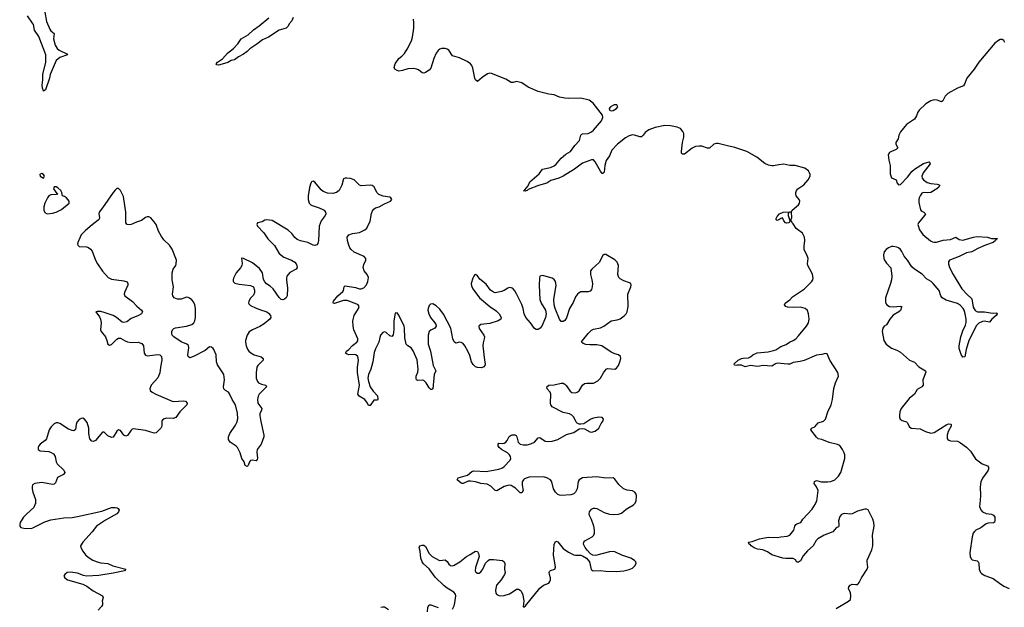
# Model space of a CAD drawing. Header units: inches. Extents: x 1843750 to 1959452, y 907112 to 1016326.
# Tile 82 of 137: x 1904482 to 1915515, y 998841 to 1005425. Entities that reach past the tile are written whole.
import ezdxf

# ---------------------------------------------------------------- set-up
doc = ezdxf.new("R2010")
doc.units = ezdxf.units.IN
doc.header["$MEASUREMENT"] = 0
for name, color, linetype in [('B9000', 7, 'Continuous'), ('B9010', 7, 'Continuous'), ('B9909', 7, 'Continuous'), ('B9919', 7, 'Continuous')]:
    doc.layers.add(name, color=color, linetype=linetype)

msp = doc.modelspace()

# ---------------------------------------------------------------- linework, layer by layer
at = {"layer": 'B9000', "color": 6}
for points, elevation in [([(1904765, 1005510), (1904784, 1005404), (1904818, 1005318), (1904830, 1005302), (1904869, 1005270), (1904862, 1005210), (1904880, 1005140), (1904903, 1005103), (1904923, 1005083), (1905010, 1005041), (1905018, 1005030), (1904930, 1005001), (1904891, 1004969), (1904823, 1004810), (1904815, 1004770), (1904770, 1004638), (1904750, 1004625), (1904747, 1004627), (1904736, 1004656), (1904733, 1004690), (1904742, 1004750), (1904743, 1004810), (1904776, 1004950), (1904774, 1005030), (1904697, 1005237), (1904648, 1005308), (1904635, 1005370), (1904627, 1005387), (1904569, 1005470)], 400), ([(1907547, 1005450), (1907530, 1005411), (1907502, 1005378), (1907489, 1005351), (1907468, 1005332), (1907390, 1005307), (1907270, 1005231), (1907201, 1005199), (1907138, 1005150), (1907060, 1005100), (1907030, 1005069), (1906990, 1005040), (1906932, 1005008), (1906890, 1004974), (1906850, 1004966), (1906813, 1004947), (1906750, 1004927), (1906710, 1004917), (1906690, 1004919), (1906685, 1004930), (1906699, 1004950), (1906755, 1004985), (1906810, 1005050), (1906877, 1005103), (1906927, 1005153), (1906963, 1005210), (1907043, 1005257), (1907100, 1005310), (1907164, 1005356), (1907274, 1005446)], 400), ([(1910000, 1004721), (1909990, 1004722), (1909930, 1004757), (1909770, 1004823), (1909750, 1004826), (1909723, 1004817), (1909663, 1004777), (1909610, 1004733), (1909590, 1004750), (1909580, 1004770), (1909561, 1004881), (1909550, 1004910), (1909534, 1004930), (1909496, 1004956), (1909410, 1004996), (1909330, 1005022), (1909290, 1005083), (1909270, 1005096), (1909250, 1005102), (1909210, 1005102), (1909190, 1005096), (1909170, 1005080), (1909148, 1005050), (1909122, 1004990), (1909090, 1004883), (1909070, 1004858), (1909030, 1004832), (1909010, 1004826), (1908990, 1004829), (1908950, 1004863), (1908930, 1004872), (1908897, 1004877), (1908830, 1004874), (1908770, 1004856), (1908730, 1004850), (1908710, 1004854), (1908684, 1004870), (1908677, 1004890), (1908688, 1004930), (1908730, 1004990), (1908765, 1005015), (1908794, 1005046), (1908825, 1005095), (1908872, 1005188), (1908884, 1005230), (1908900, 1005330), (1908900, 1005390), (1908895, 1005430)], 400), ([(1910000, 1002416), (1909990, 1002422), (1909970, 1002425), (1909950, 1002418), (1909910, 1002390), (1909881, 1002379), (1909830, 1002367), (1909810, 1002366), (1909790, 1002373), (1909756, 1002396), (1909710, 1002460), (1909639, 1002519), (1909610, 1002556), (1909590, 1002569), (1909579, 1002561), (1909570, 1002553), (1909559, 1002530), (1909542, 1002470), (1909544, 1002444), (1909561, 1002410), (1909633, 1002310), (1909750, 1002210), (1909822, 1002162), (1909854, 1002130), (1909877, 1002090), (1909875, 1002070), (1909845, 1002050), (1909750, 1002020), (1909650, 1002010), (1909625, 1001990), (1909630, 1001964), (1909682, 1001890), (1909689, 1001870), (1909688, 1001850), (1909674, 1001806), (1909670, 1001770), (1909689, 1001610), (1909698, 1001570), (1909694, 1001550), (1909683, 1001537), (1909656, 1001524), (1909610, 1001527), (1909590, 1001537), (1909562, 1001562), (1909546, 1001590), (1909524, 1001664), (1909504, 1001710), (1909470, 1001770), (1909450, 1001796), (1909430, 1001808), (1909410, 1001810), (1909370, 1001802), (1909350, 1001816), (1909337, 1001850), (1909312, 1001970), (1909230, 1002126), (1909190, 1002181), (1909150, 1002220), (1909110, 1002242), (1909084, 1002236), (1909070, 1002223), (1909058, 1002190), (1909057, 1002170), (1909065, 1002130), (1909084, 1002090), (1909133, 1002030), (1909143, 1002010), (1909147, 1001990), (1909134, 1001970), (1909090, 1001946), (1909072, 1001930), (1909060, 1001890), (1909060, 1001790), (1909085, 1001710), (1909115, 1001550), (1909144, 1001490), (1909128, 1001450), (1909110, 1001289), (1909099, 1001281), (1909090, 1001281), (1909070, 1001299), (1909036, 1001356), (1909010, 1001382), (1908990, 1001387), (1908944, 1001384), (1908930, 1001390), (1908923, 1001403), (1908925, 1001430), (1908943, 1001477), (1908948, 1001510), (1908934, 1001614), (1908890, 1001713), (1908870, 1001747), (1908830, 1001771), (1908813, 1001790), (1908798, 1001862), (1908795, 1001970), (1908790, 1001990), (1908730, 1002114), (1908710, 1002142), (1908690, 1002136), (1908675, 1002050), (1908674, 1001954), (1908665, 1001895), (1908650, 1001874), (1908630, 1001883), (1908590, 1001920), (1908570, 1001928), (1908550, 1001921), (1908526, 1001890), (1908516, 1001864), (1908505, 1001810), (1908470, 1001738), (1908455, 1001695), (1908440, 1001590), (1908417, 1001510), (1908392, 1001450), (1908384, 1001410), (1908390, 1001370), (1908410, 1001310), (1908443, 1001263), (1908492, 1001210), (1908494, 1001170), (1908490, 1001161), (1908450, 1001161), (1908410, 1001103), (1908390, 1001101), (1908380, 1001130), (1908350, 1001170), (1908285, 1001205), (1908272, 1001230), (1908291, 1001329), (1908268, 1001472), (1908267, 1001530), (1908278, 1001610), (1908270, 1001650), (1908249, 1001669), (1908230, 1001673), (1908170, 1001671), (1908150, 1001677), (1908133, 1001690), (1908144, 1001710), (1908170, 1001730), (1908210, 1001775), (1908260, 1001810), (1908272, 1001828), (1908270, 1001850), (1908226, 1001950), (1908218, 1001990), (1908216, 1002050), (1908231, 1002110), (1908278, 1002190), (1908284, 1002210), (1908275, 1002230), (1908259, 1002239), (1908150, 1002280), (1908110, 1002280), (1908010, 1002246), (1907995, 1002250), (1907995, 1002255), (1907998, 1002270), (1908045, 1002330), (1908101, 1002378), (1908109, 1002390), (1908118, 1002430), (1908130, 1002443), (1908243, 1002423), (1908290, 1002409), (1908310, 1002408), (1908339, 1002421), (1908367, 1002453), (1908383, 1002490), (1908390, 1002536), (1908376, 1002570), (1908343, 1002610), (1908332, 1002650), (1908337, 1002683), (1908359, 1002730), (1908362, 1002750), (1908340, 1002770), (1908230, 1002821), (1908196, 1002850), (1908181, 1002870), (1908165, 1002910), (1908155, 1002950), (1908153, 1002990), (1908170, 1003016), (1908210, 1003028), (1908290, 1003039), (1908350, 1003070), (1908370, 1003090), (1908410, 1003169), (1908425, 1003255), (1908436, 1003284), (1908450, 1003303), (1908470, 1003317), (1908511, 1003330), (1908570, 1003362), (1908638, 1003390), (1908650, 1003410), (1908641, 1003430), (1908630, 1003438), (1908554, 1003446), (1908506, 1003466), (1908482, 1003490), (1908452, 1003552), (1908430, 1003568), (1908410, 1003571), (1908310, 1003562), (1908288, 1003570), (1908230, 1003631), (1908190, 1003646), (1908149, 1003651), (1908129, 1003651), (1908110, 1003641), (1908090, 1003570), (1908061, 1003510), (1908032, 1003490), (1907990, 1003476), (1907930, 1003481), (1907881, 1003501), (1907859, 1003519), (1907790, 1003604), (1907770, 1003615), (1907753, 1003607), (1907745, 1003595), (1907730, 1003545), (1907715, 1003450), (1907714, 1003410), (1907724, 1003370), (1907747, 1003347), (1907838, 1003318), (1907880, 1003300), (1907894, 1003290), (1907908, 1003270), (1907912, 1003250), (1907906, 1003230), (1907861, 1003170), (1907837, 1003110), (1907829, 1002951), (1907821, 1002919), (1907810, 1002903), (1907790, 1002895), (1907770, 1002898), (1907710, 1002929), (1907630, 1002946), (1907590, 1002961), (1907564, 1002984), (1907530, 1003031), (1907490, 1003067), (1907310, 1003174), (1907250, 1003183), (1907230, 1003178), (1907199, 1003161), (1907148, 1003150), (1907140, 1003130), (1907145, 1003110), (1907216, 1003036), (1907264, 1002970), (1907336, 1002896), (1907390, 1002805), (1907443, 1002763), (1907529, 1002729), (1907564, 1002710), (1907580, 1002690), (1907589, 1002670), (1907591, 1002650), (1907580, 1002630), (1907510, 1002591), (1907476, 1002550), (1907470, 1002530), (1907470, 1002510), (1907484, 1002416), (1907478, 1002330), (1907467, 1002310), (1907450, 1002294), (1907430, 1002285), (1907410, 1002291), (1907390, 1002312), (1907322, 1002410), (1907290, 1002438), (1907247, 1002467), (1907227, 1002487), (1907214, 1002514), (1907201, 1002590), (1907170, 1002636), (1907090, 1002699), (1906990, 1002750), (1906968, 1002752), (1906974, 1002694), (1906970, 1002670), (1906957, 1002643), (1906909, 1002590), (1906879, 1002530), (1906874, 1002510), (1906875, 1002490), (1906892, 1002472), (1906940, 1002460), (1907068, 1002448), (1907100, 1002430), (1907114, 1002394), (1907114, 1002370), (1907101, 1002339), (1907070, 1002304), (1907050, 1002272), (1907047, 1002250), (1907050, 1002243), (1907070, 1002222), (1907131, 1002191), (1907190, 1002169), (1907230, 1002161), (1907250, 1002151), (1907270, 1002137), (1907292, 1002110), (1907297, 1002090), (1907283, 1002070), (1907222, 1002018), (1907172, 1001988), (1907089, 1001951), (1907054, 1001926), (1907029, 1001890), (1907012, 1001830), (1907011, 1001810), (1907019, 1001770), (1907034, 1001734), (1907051, 1001710), (1907072, 1001692), (1907110, 1001670), (1907187, 1001647), (1907211, 1001630), (1907209, 1001610), (1907151, 1001550), (1907141, 1001530), (1907133, 1001470), (1907131, 1001410), (1907146, 1001370), (1907158, 1001358), (1907190, 1001341), (1907241, 1001330), (1907247, 1001310), (1907165, 1001230), (1907153, 1001207), (1907147, 1001170), (1907151, 1001130), (1907195, 1001070), (1907193, 1001050), (1907174, 1001010), (1907173, 1000990), (1907183, 1000923), (1907218, 1000770), (1907219, 1000750), (1907189, 1000670), (1907143, 1000610), (1907139, 1000581), (1907147, 1000513), (1907144, 1000496), (1907130, 1000484), (1907090, 1000489), (1907070, 1000486), (1907057, 1000470), (1907042, 1000430), (1907030, 1000419), (1907010, 1000430), (1906998, 1000470), (1906970, 1000510), (1906954, 1000570), (1906922, 1000630), (1906907, 1000647), (1906841, 1000690), (1906822, 1000722), (1906821, 1000750), (1906836, 1000790), (1906900, 1000880), (1906915, 1000910), (1906927, 1000953), (1906924, 1001016), (1906899, 1001110), (1906863, 1001170), (1906833, 1001233), (1906820, 1001250), (1906787, 1001270), (1906768, 1001290), (1906764, 1001310), (1906775, 1001390), (1906770, 1001450), (1906760, 1001470), (1906697, 1001557), (1906687, 1001590), (1906684, 1001670), (1906657, 1001730), (1906650, 1001742), (1906630, 1001756), (1906610, 1001758), (1906561, 1001719), (1906430, 1001650), (1906390, 1001636), (1906370, 1001650), (1906365, 1001670), (1906378, 1001750), (1906373, 1001773), (1906353, 1001790), (1906290, 1001815), (1906210, 1001870), (1906192, 1001890), (1906187, 1001910), (1906188, 1001930), (1906196, 1001950), (1906210, 1001964), (1906229, 1001971), (1906350, 1001990), (1906410, 1002010), (1906433, 1002027), (1906444, 1002050), (1906451, 1002089), (1906452, 1002190), (1906443, 1002230), (1906430, 1002262), (1906410, 1002287), (1906386, 1002306), (1906370, 1002314), (1906350, 1002316), (1906290, 1002293), (1906252, 1002292), (1906213, 1002310), (1906198, 1002330), (1906196, 1002350), (1906204, 1002430), (1906190, 1002510), (1906191, 1002590), (1906203, 1002630), (1906230, 1002670), (1906237, 1002690), (1906239, 1002730), (1906190, 1002852), (1906159, 1002899), (1906098, 1002958), (1906070, 1002997), (1906037, 1003057), (1906010, 1003130), (1905990, 1003161), (1905950, 1003206), (1905930, 1003217), (1905910, 1003218), (1905890, 1003208), (1905846, 1003174), (1905790, 1003158), (1905730, 1003130), (1905710, 1003126), (1905688, 1003130), (1905673, 1003150), (1905670, 1003170), (1905671, 1003270), (1905645, 1003445), (1905610, 1003511), (1905590, 1003532), (1905570, 1003532), (1905550, 1003515), (1905530, 1003490), (1905410, 1003317), (1905371, 1003270), (1905369, 1003251), (1905378, 1003210), (1905373, 1003190), (1905363, 1003177), (1905293, 1003127), (1905218, 1003062), (1905170, 1003015), (1905158, 1002990), (1905133, 1002930), (1905129, 1002910), (1905136, 1002896), (1905150, 1002885), (1905230, 1002879), (1905252, 1002872), (1905275, 1002855), (1905293, 1002830), (1905333, 1002730), (1905355, 1002690), (1905410, 1002608), (1905475, 1002535), (1905510, 1002516), (1905650, 1002499), (1905686, 1002486), (1905695, 1002470), (1905694, 1002450), (1905658, 1002370), (1905654, 1002350), (1905661, 1002330), (1905746, 1002266), (1905794, 1002214), (1905845, 1002170), (1905857, 1002150), (1905848, 1002130), (1905815, 1002110), (1905730, 1002077), (1905681, 1002039), (1905650, 1002031), (1905630, 1002037), (1905565, 1002090), (1905530, 1002109), (1905430, 1002145), (1905390, 1002154), (1905350, 1002155), (1905336, 1002150), (1905377, 1002097), (1905389, 1002070), (1905396, 1002030), (1905387, 1001950), (1905395, 1001930), (1905443, 1001870), (1905459, 1001830), (1905468, 1001788), (1905490, 1001780), (1905510, 1001787), (1905570, 1001847), (1905590, 1001858), (1905610, 1001858), (1905665, 1001825), (1905690, 1001814), (1905730, 1001809), (1905810, 1001810), (1905830, 1001806), (1905850, 1001795), (1905869, 1001769), (1905878, 1001690), (1905890, 1001666), (1905910, 1001660), (1906030, 1001675), (1906053, 1001670), (1906072, 1001650), (1906076, 1001610), (1906059, 1001530), (1906053, 1001467), (1906028, 1001412), (1905954, 1001330), (1905940, 1001290), (1905945, 1001270), (1905968, 1001250), (1906009, 1001230), (1906190, 1001149), (1906210, 1001146), (1906315, 1001155), (1906338, 1001150), (1906358, 1001130), (1906355, 1001110), (1906275, 1001030), (1906230, 1000968), (1906203, 1000957), (1906130, 1000960), (1906090, 1000950), (1906073, 1000930), (1906076, 1000870), (1906063, 1000850), (1906010, 1000797), (1905987, 1000793), (1905890, 1000821), (1905758, 1000842), (1905743, 1000837), (1905730, 1000824), (1905690, 1000765), (1905670, 1000760), (1905650, 1000771), (1905610, 1000821), (1905590, 1000828), (1905570, 1000814), (1905531, 1000749), (1905510, 1000744), (1905470, 1000764), (1905430, 1000802), (1905410, 1000804), (1905331, 1000709), (1905310, 1000697), (1905290, 1000701), (1905268, 1000730), (1905255, 1000790), (1905256, 1000850), (1905237, 1000910), (1905210, 1000948), (1905190, 1000959), (1905170, 1000957), (1905150, 1000945), (1905123, 1000917), (1905114, 1000890), (1905106, 1000834), (1905090, 1000820), (1905070, 1000822), (1905030, 1000838), (1904930, 1000901), (1904910, 1000908), (1904890, 1000907), (1904870, 1000896), (1904836, 1000864), (1904812, 1000830), (1904783, 1000730), (1904766, 1000710), (1904710, 1000670), (1904697, 1000650), (1904690, 1000630), (1904690, 1000610), (1904710, 1000596), (1904807, 1000587), (1904836, 1000576), (1904859, 1000559), (1904879, 1000530), (1904892, 1000470), (1904902, 1000450), (1904977, 1000377), (1904986, 1000350), (1904971, 1000329), (1904905, 1000295), (1904885, 1000235), (1904870, 1000219), (1904850, 1000216), (1904730, 1000240), (1904650, 1000230), (1904627, 1000213), (1904621, 1000190), (1904623, 1000170), (1904631, 1000130), (1904660, 1000050), (1904658, 1000002), (1904657, 1000000)], 500), ([(1910000, 1000199), (1909990, 1000206), (1909970, 1000209), (1909950, 1000207), (1909910, 1000194), (1909830, 1000145), (1909810, 1000148), (1909760, 1000200), (1909719, 1000219), (1909650, 1000229), (1909590, 1000247), (1909535, 1000255), (1909507, 1000253), (1909450, 1000229), (1909439, 1000230), (1909430, 1000232), (1909384, 1000270), (1909396, 1000290), (1909498, 1000322), (1909550, 1000362), (1909570, 1000369), (1909710, 1000363), (1909851, 1000390), (1909890, 1000403), (1909910, 1000417), (1909978, 1000490), (1909986, 1000510), (1909983, 1000530), (1909970, 1000550), (1909947, 1000570), (1909879, 1000610), (1909855, 1000630), (1909843, 1000650), (1909843, 1000670), (1909850, 1000679), (1909890, 1000676), (1909910, 1000679), (1909929, 1000690), (1909944, 1000710), (1909967, 1000753), (1909990, 1000771), (1910000, 1000772)], 500)]:
    msp.add_lwpolyline(points, dxfattribs=dict(at, elevation=elevation))
at = {"layer": 'B9000', "color": 6, "elevation": 500}
for points in [[(1904730, 1003701), (1904710, 1003695), (1904707, 1003690), (1904711, 1003670), (1904750, 1003651), (1904761, 1003670), (1904750, 1003692)], [(1904867, 1003553), (1904862, 1003530), (1904899, 1003479), (1904911, 1003469), (1904895, 1003465), (1904830, 1003461), (1904810, 1003451), (1904793, 1003430), (1904762, 1003370), (1904754, 1003330), (1904752, 1003290), (1904764, 1003263), (1904790, 1003249), (1904850, 1003258), (1904890, 1003270), (1904950, 1003300), (1905036, 1003370), (1905036, 1003390), (1905008, 1003428), (1904983, 1003443), (1904962, 1003450), (1904954, 1003490), (1904942, 1003510), (1904910, 1003540), (1904890, 1003552)]]:
    msp.add_lwpolyline(points, close=True, dxfattribs=at)
at = {"layer": 'B9010', "color": 6}
for points, elevation in [([(1915520, 1005170), (1915510, 1005192), (1915490, 1005204), (1915470, 1005202), (1915450, 1005193), (1915410, 1005161), (1915228, 1004950), (1915178, 1004870), (1915096, 1004770), (1915070, 1004704), (1915056, 1004684), (1914990, 1004659), (1914881, 1004599), (1914851, 1004570), (1914824, 1004516), (1914810, 1004503), (1914764, 1004524), (1914730, 1004527), (1914690, 1004516), (1914636, 1004484), (1914559, 1004410), (1914545, 1004390), (1914530, 1004347), (1914509, 1004311), (1914417, 1004250), (1914352, 1004170), (1914334, 1004130), (1914327, 1004090), (1914300, 1004050), (1914300, 1004030), (1914320, 1003990), (1914301, 1003970), (1914250, 1003950), (1914230, 1003937), (1914215, 1003910), (1914222, 1003850), (1914236, 1003790), (1914237, 1003697), (1914250, 1003655), (1914301, 1003630), (1914314, 1003594), (1914330, 1003574), (1914350, 1003577), (1914430, 1003660), (1914477, 1003723), (1914508, 1003752), (1914610, 1003812), (1914671, 1003831), (1914677, 1003830), (1914682, 1003810), (1914606, 1003710), (1914590, 1003670), (1914594, 1003650), (1914609, 1003630), (1914650, 1003600), (1914690, 1003590), (1914764, 1003584), (1914792, 1003570), (1914782, 1003550), (1914759, 1003530), (1914690, 1003488), (1914656, 1003484), (1914610, 1003489), (1914590, 1003481), (1914570, 1003453), (1914561, 1003430), (1914556, 1003410), (1914556, 1003376), (1914575, 1003295), (1914584, 1003284), (1914613, 1003270), (1914630, 1003250), (1914622, 1003230), (1914552, 1003150), (1914547, 1003130), (1914564, 1003070), (1914600, 1003020), (1914686, 1002946), (1914710, 1002935), (1914730, 1002932), (1914754, 1002934), (1914830, 1002953), (1914910, 1002963), (1914970, 1002987), (1915010, 1002961), (1915050, 1002953), (1915170, 1002989), (1915210, 1002995), (1915328, 1002988), (1915370, 1002975), (1915434, 1002973), (1915434, 1002970), (1915421, 1002959), (1915417, 1002950), (1915390, 1002929), (1915302, 1002898), (1915218, 1002862), (1915150, 1002824), (1915090, 1002812), (1915010, 1002770), (1914910, 1002736), (1914901, 1002730), (1914889, 1002711), (1914888, 1002690), (1914902, 1002650), (1914942, 1002570), (1915039, 1002410), (1915102, 1002342), (1915140, 1002310), (1915150, 1002296), (1915165, 1002205), (1915187, 1002167), (1915213, 1002153), (1915291, 1002150), (1915382, 1002138), (1915430, 1002140), (1915435, 1002130), (1915422, 1002110), (1915373, 1002070), (1915350, 1002037), (1915290, 1002048), (1915270, 1002044), (1915230, 1002024), (1915202, 1001998), (1915116, 1001830), (1915087, 1001730), (1915071, 1001649), (1915050, 1001645), (1915030, 1001672), (1915010, 1001739), (1915007, 1001770), (1915027, 1001870), (1915050, 1001940), (1915078, 1002002), (1915086, 1002034), (1915086, 1002070), (1915075, 1002130), (1915064, 1002170), (1915053, 1002190), (1915022, 1002222), (1914990, 1002245), (1914864, 1002284), (1914817, 1002310), (1914802, 1002330), (1914784, 1002390), (1914719, 1002470), (1914695, 1002490), (1914641, 1002521), (1914594, 1002574), (1914510, 1002629), (1914477, 1002657), (1914430, 1002730), (1914394, 1002774), (1914367, 1002827), (1914351, 1002851), (1914329, 1002869), (1914310, 1002877), (1914270, 1002884), (1914250, 1002883), (1914216, 1002870), (1914189, 1002851), (1914170, 1002824), (1914160, 1002790), (1914164, 1002750), (1914172, 1002730), (1914196, 1002696), (1914243, 1002643), (1914253, 1002550), (1914249, 1002510), (1914239, 1002470), (1914184, 1002310), (1914182, 1002262), (1914186, 1002246), (1914197, 1002230), (1914230, 1002213), (1914270, 1002208), (1914350, 1002216), (1914365, 1002210), (1914364, 1002204), (1914350, 1002167), (1914332, 1002150), (1914270, 1002113), (1914232, 1002070), (1914193, 1002007), (1914170, 1001990), (1914153, 1001970), (1914146, 1001930), (1914165, 1001830), (1914192, 1001790), (1914250, 1001746), (1914310, 1001721), (1914350, 1001698), (1914453, 1001610), (1914510, 1001587), (1914557, 1001537), (1914630, 1001490), (1914635, 1001475), (1914603, 1001390), (1914604, 1001330), (1914590, 1001313), (1914539, 1001282), (1914508, 1001230), (1914450, 1001182), (1914358, 1001070), (1914344, 1001030), (1914339, 1000990), (1914340, 1000970), (1914349, 1000949), (1914370, 1000935), (1914418, 1000918), (1914428, 1000908), (1914448, 1000868), (1914470, 1000850), (1914570, 1000839), (1914630, 1000809), (1914690, 1000794), (1914730, 1000799), (1914870, 1000889), (1914890, 1000895), (1914914, 1000894), (1914918, 1000890), (1914918, 1000870), (1914886, 1000810), (1914873, 1000770), (1914875, 1000734), (1914882, 1000722), (1914892, 1000712), (1914910, 1000706), (1914990, 1000701), (1915025, 1000685), (1915090, 1000635), (1915135, 1000590), (1915190, 1000506), (1915267, 1000447), (1915325, 1000425), (1915337, 1000410), (1915338, 1000390), (1915330, 1000370), (1915271, 1000289), (1915252, 1000248), (1915244, 1000190), (1915246, 1000090), (1915239, 1000000)], 400), ([(1913398, 1000000), (1913404, 1000010), (1913413, 1000030), (1913429, 1000150), (1913411, 1000191), (1913385, 1000230), (1913387, 1000250), (1913410, 1000263), (1913468, 1000248), (1913535, 1000245), (1913570, 1000250), (1913617, 1000270), (1913658, 1000310), (1913683, 1000350), (1913727, 1000510), (1913729, 1000550), (1913722, 1000570), (1913703, 1000610), (1913670, 1000654), (1913646, 1000666), (1913552, 1000688), (1913470, 1000722), (1913430, 1000730), (1913410, 1000746), (1913346, 1000830), (1913353, 1000847), (1913390, 1000862), (1913430, 1000908), (1913490, 1000925), (1913510, 1000950), (1913537, 1001030), (1913574, 1001110), (1913589, 1001170), (1913606, 1001294), (1913624, 1001356), (1913655, 1001430), (1913650, 1001473), (1913560, 1001610), (1913530, 1001681), (1913510, 1001686), (1913470, 1001672), (1913410, 1001668), (1913273, 1001607), (1913226, 1001594), (1913150, 1001585), (1913110, 1001567), (1913090, 1001565), (1912970, 1001577), (1912950, 1001570), (1912930, 1001553), (1912910, 1001543), (1912811, 1001549), (1912750, 1001541), (1912670, 1001549), (1912610, 1001535), (1912570, 1001555), (1912525, 1001555), (1912510, 1001550), (1912493, 1001553), (1912489, 1001569), (1912534, 1001610), (1912570, 1001629), (1912590, 1001634), (1912650, 1001637), (1912670, 1001647), (1912695, 1001670), (1912747, 1001693), (1912870, 1001705), (1912930, 1001718), (1912953, 1001727), (1913010, 1001765), (1913070, 1001787), (1913109, 1001811), (1913150, 1001830), (1913179, 1001850), (1913210, 1001883), (1913299, 1001990), (1913320, 1002030), (1913329, 1002070), (1913321, 1002130), (1913308, 1002168), (1913285, 1002190), (1913230, 1002205), (1913150, 1002200), (1913085, 1002205), (1913065, 1002210), (1913051, 1002230), (1913060, 1002250), (1913110, 1002287), (1913142, 1002318), (1913276, 1002410), (1913353, 1002487), (1913368, 1002510), (1913372, 1002530), (1913364, 1002570), (1913355, 1002595), (1913313, 1002670), (1913310, 1002690), (1913316, 1002750), (1913311, 1002770), (1913273, 1002850), (1913271, 1002889), (1913281, 1002950), (1913277, 1002990), (1913253, 1003033), (1913184, 1003084), (1913150, 1003137), (1913137, 1003150), (1913130, 1003169), (1913112, 1003168), (1913105, 1003150), (1913074, 1003146), (1913063, 1003150), (1913044, 1003170), (1913030, 1003206), (1913010, 1003198), (1912990, 1003182), (1912970, 1003175), (1912955, 1003190), (1912970, 1003221), (1912994, 1003250), (1913038, 1003270), (1913130, 1003271), (1913138, 1003290), (1913208, 1003350), (1913221, 1003370), (1913224, 1003390), (1913217, 1003410), (1913184, 1003450), (1913178, 1003470), (1913179, 1003490), (1913186, 1003510), (1913202, 1003530), (1913270, 1003575), (1913317, 1003630), (1913338, 1003670), (1913340, 1003690), (1913333, 1003710), (1913320, 1003730), (1913281, 1003761), (1913170, 1003791), (1913112, 1003792), (1913045, 1003805), (1912990, 1003800), (1912930, 1003786), (1912910, 1003786), (1912874, 1003794), (1912830, 1003813), (1912743, 1003883), (1912630, 1003950), (1912494, 1003994), (1912412, 1004010), (1912310, 1004037), (1912290, 1004038), (1912261, 1004030), (1912210, 1003985), (1912190, 1003985), (1912127, 1004007), (1912090, 1004009), (1912056, 1004004), (1912016, 1003984), (1911930, 1003920), (1911910, 1003918), (1911899, 1003930), (1911897, 1003950), (1911910, 1004050), (1911924, 1004110), (1911922, 1004150), (1911914, 1004174), (1911885, 1004205), (1911850, 1004222), (1911776, 1004236), (1911710, 1004240), (1911602, 1004218), (1911530, 1004190), (1911490, 1004162), (1911469, 1004130), (1911450, 1004112), (1911430, 1004114), (1911370, 1004133), (1911350, 1004134), (1911310, 1004123), (1911270, 1004101), (1911179, 1004030), (1911117, 1003963), (1911090, 1003898), (1911054, 1003846), (1911040, 1003790), (1911030, 1003718), (1911017, 1003703), (1911010, 1003700), (1910990, 1003729), (1910930, 1003833), (1910910, 1003853), (1910890, 1003856), (1910790, 1003819), (1910700, 1003750), (1910572, 1003670), (1910522, 1003650), (1910435, 1003625), (1910390, 1003593), (1910294, 1003566), (1910179, 1003521), (1910168, 1003510), (1910145, 1003505), (1910128, 1003508), (1910143, 1003517), (1910178, 1003562), (1910197, 1003610), (1910302, 1003698), (1910341, 1003750), (1910430, 1003770), (1910470, 1003787), (1910494, 1003806), (1910550, 1003873), (1910603, 1003917), (1910655, 1003950), (1910704, 1004016), (1910753, 1004070), (1910769, 1004131), (1910779, 1004141), (1910790, 1004146), (1910850, 1004150), (1910890, 1004169), (1910913, 1004187), (1911001, 1004290), (1911016, 1004330), (1911014, 1004354), (1910907, 1004490), (1910862, 1004522), (1910770, 1004547), (1910630, 1004542), (1910590, 1004545), (1910530, 1004558), (1910470, 1004583), (1910410, 1004590), (1910290, 1004620), (1910178, 1004670), (1910110, 1004718), (1910050, 1004731), (1910010, 1004721), (1910000, 1004721)], 400), ([(1910000, 1000772), (1910030, 1000774), (1910045, 1000765), (1910053, 1000750), (1910067, 1000690), (1910088, 1000670), (1910123, 1000663), (1910170, 1000663), (1910210, 1000674), (1910249, 1000691), (1910290, 1000739), (1910310, 1000744), (1910370, 1000702), (1910410, 1000698), (1910450, 1000702), (1910510, 1000721), (1910610, 1000777), (1910690, 1000800), (1910750, 1000839), (1910785, 1000845), (1910810, 1000842), (1910870, 1000808), (1910890, 1000803), (1910930, 1000814), (1910972, 1000850), (1910998, 1000902), (1911018, 1000930), (1911023, 1000950), (1911007, 1000967), (1910970, 1000970), (1910910, 1000960), (1910881, 1000950), (1910802, 1000898), (1910770, 1000892), (1910750, 1000894), (1910730, 1000904), (1910717, 1000917), (1910690, 1000971), (1910670, 1000995), (1910643, 1001010), (1910570, 1001022), (1910450, 1001086), (1910434, 1001110), (1910431, 1001130), (1910435, 1001230), (1910427, 1001250), (1910391, 1001290), (1910389, 1001310), (1910411, 1001329), (1910470, 1001334), (1910550, 1001353), (1910570, 1001352), (1910590, 1001343), (1910607, 1001327), (1910650, 1001263), (1910670, 1001249), (1910710, 1001243), (1910730, 1001250), (1910750, 1001268), (1910790, 1001330), (1910810, 1001348), (1910835, 1001354), (1910910, 1001353), (1910961, 1001379), (1910990, 1001409), (1911022, 1001470), (1911052, 1001508), (1911070, 1001517), (1911150, 1001509), (1911170, 1001522), (1911190, 1001550), (1911208, 1001590), (1911219, 1001630), (1911214, 1001650), (1911193, 1001670), (1911150, 1001682), (1911110, 1001700), (1911006, 1001770), (1910950, 1001782), (1910870, 1001782), (1910827, 1001787), (1910795, 1001795), (1910778, 1001810), (1910789, 1001830), (1910852, 1001908), (1910890, 1001947), (1910910, 1001958), (1910990, 1001974), (1911028, 1001990), (1911110, 1002052), (1911177, 1002063), (1911210, 1002074), (1911255, 1002105), (1911278, 1002130), (1911290, 1002150), (1911300, 1002210), (1911296, 1002350), (1911331, 1002430), (1911332, 1002452), (1911328, 1002468), (1911316, 1002476), (1911250, 1002500), (1911210, 1002520), (1911196, 1002536), (1911186, 1002570), (1911191, 1002670), (1911177, 1002710), (1911150, 1002735), (1911050, 1002793), (1911030, 1002795), (1911016, 1002784), (1910975, 1002705), (1910891, 1002630), (1910879, 1002610), (1910877, 1002570), (1910894, 1002510), (1910899, 1002470), (1910898, 1002430), (1910890, 1002403), (1910875, 1002385), (1910850, 1002376), (1910770, 1002377), (1910750, 1002366), (1910734, 1002350), (1910710, 1002318), (1910684, 1002256), (1910644, 1002190), (1910610, 1002083), (1910590, 1002056), (1910570, 1002043), (1910550, 1002043), (1910530, 1002070), (1910481, 1002190), (1910470, 1002230), (1910467, 1002290), (1910493, 1002450), (1910484, 1002490), (1910470, 1002513), (1910450, 1002528), (1910434, 1002534), (1910343, 1002557), (1910324, 1002556), (1910310, 1002550), (1910306, 1002530), (1910302, 1002450), (1910311, 1002290), (1910324, 1002250), (1910373, 1002170), (1910380, 1002130), (1910372, 1002090), (1910333, 1001990), (1910313, 1001967), (1910290, 1001954), (1910270, 1001954), (1910250, 1001966), (1910207, 1002027), (1910152, 1002090), (1910136, 1002130), (1910124, 1002190), (1910110, 1002235), (1910050, 1002354), (1910030, 1002388), (1910010, 1002411), (1910000, 1002416)], 500), ([(1911370, 1000000), (1911375, 1000005), (1911390, 1000030), (1911395, 1000090), (1911390, 1000110), (1911376, 1000130), (1911350, 1000147), (1911290, 1000152), (1911249, 1000169), (1911197, 1000217), (1911150, 1000278), (1911130, 1000290), (1911050, 1000288), (1910950, 1000303), (1910790, 1000290), (1910752, 1000270), (1910738, 1000250), (1910729, 1000170), (1910709, 1000131), (1910690, 1000112), (1910657, 1000103), (1910550, 1000095), (1910530, 1000097), (1910510, 1000106), (1910486, 1000130), (1910464, 1000170), (1910446, 1000246), (1910429, 1000269), (1910390, 1000293), (1910350, 1000302), (1910190, 1000298), (1910167, 1000293), (1910140, 1000280), (1910127, 1000270), (1910113, 1000247), (1910113, 1000210), (1910122, 1000150), (1910110, 1000123), (1910098, 1000122), (1910090, 1000122), (1910036, 1000176), (1910000, 1000199)], 500)]:
    msp.add_lwpolyline(points, dxfattribs=dict(at, elevation=elevation))
at = {"layer": 'B9010', "color": 6, "elevation": 400}
for points in [[(1911173, 1004470), (1911142, 1004470), (1911102, 1004450), (1911088, 1004430), (1911092, 1004412), (1911110, 1004404), (1911130, 1004407), (1911169, 1004430), (1911183, 1004450)], [(1913130, 1003269), (1913110, 1003269), (1913098, 1003262), (1913091, 1003250), (1913091, 1003230), (1913110, 1003174), (1913122, 1003178), (1913134, 1003210)]]:
    msp.add_lwpolyline(points, close=True, dxfattribs=at)
at = {"layer": 'B9909', "color": 6, "elevation": 500}
for points in [[(1904657, 1000000), (1904639, 999961), (1904562, 999890), (1904525, 999850), (1904498, 999810), (1904486, 999790), (1904482, 999770), (1904485, 999750), (1904496, 999737), (1904528, 999728), (1904610, 999725), (1904630, 999730), (1904762, 999798), (1904830, 999821), (1904975, 999845), (1905070, 999849), (1905130, 999857), (1905401, 999919), (1905510, 999960), (1905550, 999961), (1905574, 999954), (1905587, 999947), (1905596, 999930), (1905589, 999910), (1905571, 999890), (1905443, 999817), (1905343, 999750), (1905295, 999685), (1905189, 999570), (1905165, 999530), (1905166, 999510), (1905188, 999470), (1905220, 999430), (1905250, 999401), (1905303, 999370), (1905350, 999349), (1905390, 999338), (1905470, 999332), (1905524, 999304), (1905670, 999268), (1905658, 999250), (1905530, 999222), (1905370, 999198), (1905230, 999189), (1905197, 999197), (1905130, 999223), (1905050, 999235), (1905013, 999230), (1904988, 999210), (1904976, 999190), (1904987, 999170), (1905017, 999150), (1905190, 999100), (1905236, 999076), (1905304, 999024), (1905410, 998970), (1905416, 998950), (1905406, 998910), (1905410, 998890), (1905408, 998870), (1905397, 998850), (1905360, 998810)], [(1909330, 998819), (1909350, 998857), (1909358, 998890), (1909370, 998970), (1909365, 998990), (1909348, 999010), (1909270, 999054), (1909240, 999080), (1909137, 999177), (1909070, 999271), (1909007, 999327), (1908992, 999350), (1908976, 999390), (1908968, 999470), (1908957, 999510), (1908965, 999530), (1908990, 999538), (1909010, 999536), (1909030, 999524), (1909070, 999443), (1909103, 999410), (1909177, 999370), (1909190, 999367), (1909250, 999371), (1909270, 999353), (1909290, 999325), (1909310, 999311), (1909330, 999307), (1909350, 999313), (1909414, 999350), (1909490, 999409), (1909529, 999431), (1909570, 999460), (1909590, 999470), (1909610, 999466), (1909624, 999444), (1909630, 999410), (1909590, 999286), (1909586, 999250), (1909593, 999233), (1909610, 999224), (1909630, 999225), (1909650, 999240), (1909670, 999269), (1909703, 999337), (1909730, 999366), (1909745, 999375), (1909790, 999378), (1909890, 999365), (1909909, 999350), (1909917, 999330), (1909915, 999270), (1909921, 999230), (1909915, 999210), (1909876, 999150), (1909825, 999090), (1909812, 999032), (1909819, 998999), (1909830, 998983), (1909850, 998972), (1909870, 998969), (1909910, 998973), (1909970, 998993), (1910000, 999012)], [(1908530, 998841), (1908550, 998848), (1908570, 998848), (1908615, 998815)], [(1909052, 998790), (1909056, 998844), (1909070, 998868), (1909090, 998868), (1909170, 998838)]]:
    msp.add_lwpolyline(points, dxfattribs=at)
at = {"layer": 'B9919', "color": 6}
for points, elevation in [([(1910000, 999012), (1910050, 999044), (1910070, 999043), (1910090, 999032), (1910100, 999020), (1910119, 998979), (1910132, 998910), (1910124, 998850), (1910130, 998843), (1910150, 998857), (1910310, 999057), (1910350, 999090), (1910410, 999110), (1910422, 999130), (1910430, 999150), (1910430, 999170), (1910417, 999210), (1910414, 999230), (1910418, 999242), (1910430, 999255), (1910477, 999270), (1910487, 999290), (1910462, 999430), (1910470, 999547), (1910490, 999583), (1910510, 999573), (1910570, 999499), (1910630, 999458), (1910690, 999429), (1910710, 999424), (1910770, 999424), (1910790, 999419), (1910832, 999392), (1910865, 999350), (1910885, 999265), (1910909, 999249), (1910986, 999254), (1911050, 999245), (1911170, 999242), (1911250, 999249), (1911310, 999263), (1911350, 999279), (1911376, 999304), (1911388, 999330), (1911384, 999350), (1911370, 999367), (1911331, 999390), (1911230, 999426), (1911150, 999461), (1911130, 999465), (1911090, 999461), (1910950, 999424), (1910930, 999421), (1910904, 999424), (1910879, 999439), (1910841, 999481), (1910819, 999510), (1910801, 999550), (1910802, 999570), (1910815, 999585), (1910895, 999630), (1910916, 999650), (1910924, 999670), (1910924, 999710), (1910916, 999750), (1910890, 999823), (1910865, 999870), (1910863, 999890), (1910868, 999910), (1910890, 999940), (1910910, 999952), (1910930, 999953), (1910950, 999948), (1911030, 999905), (1911090, 999885), (1911130, 999879), (1911190, 999884), (1911224, 999896), (1911278, 999942), (1911359, 999990), (1911370, 1000000)], 500), ([(1913630, 998828), (1913770, 998908), (1913790, 998930), (1913796, 998970), (1913790, 999002), (1913770, 999050), (1913772, 999070), (1913789, 999090), (1913810, 999099), (1913850, 999095), (1913870, 999098), (1913876, 999104), (1913890, 999120), (1913916, 999170), (1913977, 999270), (1913984, 999290), (1913977, 999350), (1913979, 999370), (1914030, 999485), (1914041, 999530), (1914043, 999583), (1914039, 999650), (1914055, 999750), (1914052, 999790), (1914041, 999830), (1913990, 999932), (1913970, 999941), (1913950, 999940), (1913870, 999920), (1913810, 999890), (1913790, 999884), (1913729, 999891), (1913710, 999889), (1913690, 999879), (1913670, 999860), (1913655, 999810), (1913660, 999770), (1913661, 999750), (1913657, 999743), (1913630, 999731), (1913592, 999688), (1913496, 999650), (1913424, 999610), (1913406, 999590), (1913374, 999530), (1913308, 999472), (1913262, 999418), (1913230, 999362), (1913210, 999346), (1913190, 999348), (1913174, 999374), (1913150, 999386), (1913066, 999386), (1913032, 999392), (1912908, 999428), (1912861, 999461), (1912810, 999484), (1912750, 999494), (1912710, 999506), (1912677, 999530), (1912666, 999546), (1912655, 999550), (1912647, 999570), (1912690, 999578), (1912770, 999610), (1912870, 999625), (1912970, 999623), (1913012, 999632), (1913083, 999637), (1913111, 999649), (1913156, 999704), (1913169, 999751), (1913179, 999770), (1913190, 999778), (1913235, 999790), (1913256, 999830), (1913360, 999940), (1913398, 1000000)], 400), ([(1915239, 1000000), (1915237, 999970), (1915250, 999932), (1915270, 999909), (1915310, 999892), (1915370, 999883), (1915393, 999873), (1915407, 999850), (1915410, 999810), (1915404, 999796), (1915392, 999788), (1915335, 999785), (1915310, 999775), (1915250, 999732), (1915195, 999705), (1915180, 999690), (1915167, 999670), (1915155, 999630), (1915129, 999450), (1915132, 999412), (1915143, 999383), (1915154, 999374), (1915210, 999360), (1915225, 999345), (1915230, 999330), (1915234, 999270), (1915249, 999230), (1915259, 999219), (1915296, 999196), (1915390, 999163), (1915459, 999110), (1915510, 999079), (1915570, 999053)], 400)]:
    msp.add_lwpolyline(points, dxfattribs=dict(at, elevation=elevation))

doc.saveas('drawing.dxf')
